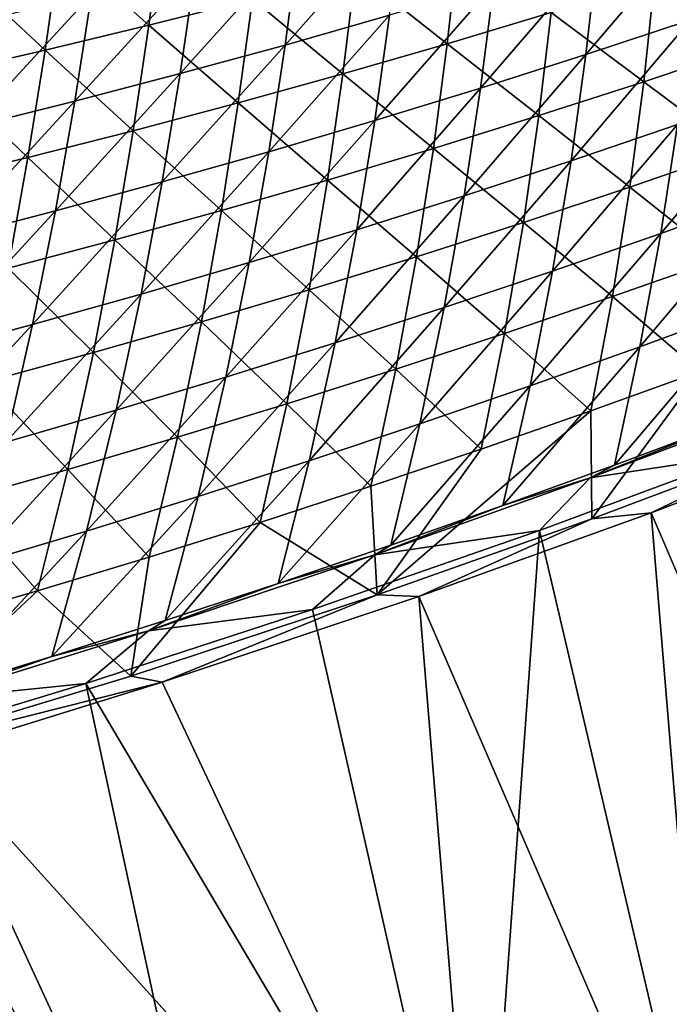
# Model space of a CAD drawing. Header units: metres. Extents: x 0 to 1400, y -1400 to 0.
# Tile 70 of 256: x 714 to 758, y -1314 to -1247. Entities that reach past the tile are written whole.
import ezdxf

# ---------------------------------------------------------------- set-up
doc = ezdxf.new("R2010")
doc.units = ezdxf.units.M

msp = doc.modelspace()

# ---------------------------------------------------------------- linework, layer by layer
at = {"layer": 'None'}
for points in [[(722.574402, -1247.642944, -198.586044), (716.547791, -1242.271973, -226.429535), (723.500549, -1240.661987, -226.460907)], [(729.603333, -1245.851929, -198.615891), (722.574402, -1247.642944, -198.586044), (723.500549, -1240.661987, -226.460907)], [(739.752991, -1240.043823, -197.974976), (731.813965, -1248.996826, -170.106659), (738.915344, -1246.973145, -170.144547)], [(731.813965, -1248.996826, -170.106659), (739.752991, -1240.043823, -197.974976), (732.750793, -1241.964722, -197.934555)], [(752.239075, -1249.64856, -142.450073), (760.066895, -1240.441406, -170.257416), (753.04248, -1242.69458, -170.219925)], [(752.239075, -1249.64856, -142.450073), (759.362671, -1247.292847, -142.483948), (760.066895, -1240.441406, -170.257416)], [(732.750793, -1241.964722, -197.934555), (725.726013, -1243.807373, -197.894028), (724.688416, -1250.942261, -170.06868)], [(724.688416, -1250.942261, -170.06868), (731.813965, -1248.996826, -170.106659), (732.750793, -1241.964722, -197.934555)], [(715.522827, -1249.354736, -198.556259), (709.574585, -1243.802124, -226.398224), (716.547791, -1242.271973, -226.429535)], [(722.574402, -1247.642944, -198.586044), (715.522827, -1249.354736, -198.556259), (716.547791, -1242.271973, -226.429535)], [(742.825073, -1248.913818, -170.856873), (736.60907, -1243.982422, -198.645782), (743.591003, -1242.035278, -198.67569)], [(749.878601, -1246.787842, -170.884293), (742.825073, -1248.913818, -170.856873), (743.591003, -1242.035278, -198.67569)], [(756.905762, -1244.585693, -170.911713), (763.905945, -1242.308228, -170.939148), (763.268799, -1249.11145, -143.177216)], [(753.04248, -1242.69458, -170.219925), (745.99176, -1244.87207, -170.182297), (745.087708, -1251.928467, -142.416061)], [(745.087708, -1251.928467, -142.416061), (752.239075, -1249.64856, -142.450073), (753.04248, -1242.69458, -170.219925)], [(715.522827, -1249.354736, -198.556259), (708.449097, -1250.986572, -198.52652), (709.574585, -1243.802124, -226.398224)], [(725.726013, -1243.807373, -197.894028), (717.539551, -1252.808838, -170.030609), (724.688416, -1250.942261, -170.06868)], [(717.539551, -1252.808838, -170.030609), (725.726013, -1243.807373, -197.894028), (718.679382, -1245.571289, -197.853439)], [(735.745605, -1250.962891, -170.829483), (729.603333, -1245.851929, -198.615891), (736.60907, -1243.982422, -198.645782)], [(742.825073, -1248.913818, -170.856873), (735.745605, -1250.962891, -170.829483), (736.60907, -1243.982422, -198.645782)], [(749.878601, -1246.787842, -170.884293), (756.905762, -1244.585693, -170.911713), (756.171021, -1251.490479, -143.153336)], [(756.905762, -1244.585693, -170.911713), (763.268799, -1249.11145, -143.177216), (756.171021, -1251.490479, -143.153336)], [(745.99176, -1244.87207, -170.182297), (737.909302, -1254.131836, -142.381912), (745.087708, -1251.928467, -142.416061)], [(745.99176, -1244.87207, -170.182297), (738.915344, -1246.973145, -170.144547), (737.909302, -1254.131836, -142.381912)], [(718.679382, -1245.571289, -197.853439), (711.611755, -1247.255615, -197.812775), (710.368103, -1254.595337, -169.992477)], [(710.368103, -1254.595337, -169.992477), (717.539551, -1252.808838, -170.030609), (718.679382, -1245.571289, -197.853439)], [(728.640747, -1252.934082, -170.802124), (722.574402, -1247.642944, -198.586044), (729.603333, -1245.851929, -198.615891)], [(735.745605, -1250.962891, -170.829483), (728.640747, -1252.934082, -170.802124), (729.603333, -1245.851929, -198.615891)], [(738.915344, -1246.973145, -170.144547), (730.704529, -1256.257813, -142.347626), (737.909302, -1254.131836, -142.381912)], [(738.915344, -1246.973145, -170.144547), (731.813965, -1248.996826, -170.106659), (730.704529, -1256.257813, -142.347626)], [(749.044861, -1253.794189, -143.129471), (742.825073, -1248.913818, -170.856873), (749.878601, -1246.787842, -170.884293)], [(756.171021, -1251.490479, -143.153336), (749.044861, -1253.794189, -143.129471), (749.878601, -1246.787842, -170.884293)], [(751.234558, -1256.859619, -114.749016), (758.462585, -1254.401855, -114.778221), (759.362671, -1247.292847, -142.483948)], [(751.234558, -1256.859619, -114.749016), (759.362671, -1247.292847, -142.483948), (752.239075, -1249.64856, -142.450073)], [(721.511108, -1254.82666, -170.774796), (715.522827, -1249.354736, -198.556259), (722.574402, -1247.642944, -198.586044)], [(728.640747, -1252.934082, -170.802124), (721.511108, -1254.82666, -170.774796), (722.574402, -1247.642944, -198.586044)], [(714.357178, -1256.640015, -170.747528), (708.449097, -1250.986572, -198.52652), (715.522827, -1249.354736, -198.556259)], [(721.511108, -1254.82666, -170.774796), (714.357178, -1256.640015, -170.747528), (715.522827, -1249.354736, -198.556259)], [(731.813965, -1248.996826, -170.106659), (723.474182, -1258.305298, -142.313248), (730.704529, -1256.257813, -142.347626)], [(723.474182, -1258.305298, -142.313248), (731.813965, -1248.996826, -170.106659), (724.688416, -1250.942261, -170.06868)], [(741.89093, -1256.021729, -143.105606), (735.745605, -1250.962891, -170.829483), (742.825073, -1248.913818, -170.856873)], [(749.044861, -1253.794189, -143.129471), (741.89093, -1256.021729, -143.105606), (742.825073, -1248.913818, -170.856873)], [(756.171021, -1251.490479, -143.153336), (763.268799, -1249.11145, -143.177216), (762.435974, -1256.171509, -115.484314)], [(743.977539, -1259.241455, -114.71965), (752.239075, -1249.64856, -142.450073), (745.087708, -1251.928467, -142.416061)], [(743.977539, -1259.241455, -114.71965), (751.234558, -1256.859619, -114.749016), (752.239075, -1249.64856, -142.450073)], [(714.357178, -1256.640015, -170.747528), (707.179504, -1258.373169, -170.720322), (708.449097, -1250.986572, -198.52652)], [(724.688416, -1250.942261, -170.06868), (717.539551, -1252.808838, -170.030609), (716.219055, -1260.27356, -142.278748)], [(716.219055, -1260.27356, -142.278748), (723.474182, -1258.305298, -142.313248), (724.688416, -1250.942261, -170.06868)], [(734.709656, -1258.171997, -143.081757), (728.640747, -1252.934082, -170.802124), (735.745605, -1250.962891, -170.829483)], [(741.89093, -1256.021729, -143.105606), (734.709656, -1258.171997, -143.081757), (735.745605, -1250.962891, -170.829483)], [(745.087708, -1251.928467, -142.416061), (737.909302, -1254.131836, -142.381912), (736.692261, -1261.546387, -114.690147)], [(736.692261, -1261.546387, -114.690147), (743.977539, -1259.241455, -114.71965), (745.087708, -1251.928467, -142.416061)], [(755.235413, -1258.651855, -115.465034), (749.044861, -1253.794189, -143.129471), (756.171021, -1251.490479, -143.153336)], [(762.435974, -1256.171509, -115.484314), (755.235413, -1258.651855, -115.465034), (756.171021, -1251.490479, -143.153336)], [(764.632874, -1259.16333, -87.15963), (765.661072, -1251.869263, -114.807259), (757.325256, -1261.797729, -87.135895)], [(765.661072, -1251.869263, -114.807259), (758.462585, -1254.401855, -114.778221), (757.325256, -1261.797729, -87.135895)], [(717.539551, -1252.808838, -170.030609), (708.940002, -1262.161621, -142.244186), (716.219055, -1260.27356, -142.278748)], [(708.940002, -1262.161621, -142.244186), (717.539551, -1252.808838, -170.030609), (710.368103, -1254.595337, -169.992477)], [(727.501587, -1260.244385, -143.057938), (721.511108, -1254.82666, -170.774796), (728.640747, -1252.934082, -170.802124)], [(734.709656, -1258.171997, -143.081757), (727.501587, -1260.244385, -143.057938), (728.640747, -1252.934082, -170.802124)], [(748.005188, -1261.056519, -115.445755), (741.89093, -1256.021729, -143.105606), (749.044861, -1253.794189, -143.129471)], [(755.235413, -1258.651855, -115.465034), (748.005188, -1261.056519, -115.445755), (749.044861, -1253.794189, -143.129471)], [(737.909302, -1254.131836, -142.381912), (729.379333, -1263.773682, -114.6605), (736.692261, -1261.546387, -114.690147)], [(737.909302, -1254.131836, -142.381912), (730.704529, -1256.257813, -142.347626), (729.379333, -1263.773682, -114.6605)], [(757.325256, -1261.797729, -87.135895), (758.462585, -1254.401855, -114.778221), (749.986938, -1264.356812, -87.112)], [(758.462585, -1254.401855, -114.778221), (751.234558, -1256.859619, -114.749016), (749.986938, -1264.356812, -87.112)], [(720.267212, -1262.237915, -143.034164), (714.357178, -1256.640015, -170.747528), (721.511108, -1254.82666, -170.774796)], [(727.501587, -1260.244385, -143.057938), (720.267212, -1262.237915, -143.034164), (721.511108, -1254.82666, -170.774796)], [(740.745911, -1263.384766, -115.426476), (734.709656, -1258.171997, -143.081757), (741.89093, -1256.021729, -143.105606)], [(748.005188, -1261.056519, -115.445755), (740.745911, -1263.384766, -115.426476), (741.89093, -1256.021729, -143.105606)], [(713.007141, -1264.151855, -143.010422), (707.179504, -1258.373169, -170.720322), (714.357178, -1256.640015, -170.747528)], [(720.267212, -1262.237915, -143.034164), (713.007141, -1264.151855, -143.010422), (714.357178, -1256.640015, -170.747528)], [(730.704529, -1256.257813, -142.347626), (722.039673, -1265.922241, -114.63073), (729.379333, -1263.773682, -114.6605)], [(730.704529, -1256.257813, -142.347626), (723.474182, -1258.305298, -142.313248), (722.039673, -1265.922241, -114.63073)], [(761.364929, -1263.517578, -87.857254), (755.235413, -1258.651855, -115.465034), (762.435974, -1256.171509, -115.484314)], [(749.986938, -1264.356812, -87.112), (751.234558, -1256.859619, -114.749016), (742.618652, -1266.839722, -87.087944)], [(751.234558, -1256.859619, -114.749016), (743.977539, -1259.241455, -114.71965), (742.618652, -1266.839722, -87.087944)], [(723.474182, -1258.305298, -142.313248), (714.674011, -1267.991089, -114.600845), (722.039673, -1265.922241, -114.63073)], [(714.674011, -1267.991089, -114.600845), (723.474182, -1258.305298, -142.313248), (716.219055, -1260.27356, -142.278748)], [(733.458069, -1265.635742, -115.407219), (727.501587, -1260.244385, -143.057938), (734.709656, -1258.171997, -143.081757)], [(740.745911, -1263.384766, -115.426476), (733.458069, -1265.635742, -115.407219), (734.709656, -1258.171997, -143.081757)], [(754.055542, -1266.098633, -87.843292), (748.005188, -1261.056519, -115.445755), (755.235413, -1258.651855, -115.465034)], [(761.364929, -1263.517578, -87.857254), (754.055542, -1266.098633, -87.843292), (755.235413, -1258.651855, -115.465034)], [(742.618652, -1266.839722, -87.087944), (743.977539, -1259.241455, -114.71965), (735.221069, -1269.245361, -87.063751)], [(743.977539, -1259.241455, -114.71965), (736.692261, -1261.546387, -114.690147), (735.221069, -1269.245361, -87.063751)], [(755.909912, -1269.506104, -59.561993), (763.333374, -1266.77063, -59.579758), (764.632874, -1259.16333, -87.15963)], [(764.632874, -1259.16333, -87.15963), (757.325256, -1261.797729, -87.135895), (755.909912, -1269.506104, -59.561993)], [(716.219055, -1260.27356, -142.278748), (708.940002, -1262.161621, -142.244186), (707.283264, -1269.97937, -114.570862)], [(707.283264, -1269.97937, -114.570862), (714.674011, -1267.991089, -114.600845), (716.219055, -1260.27356, -142.278748)], [(726.142151, -1267.80835, -115.38797), (720.267212, -1262.237915, -143.034164), (727.501587, -1260.244385, -143.057938)], [(733.458069, -1265.635742, -115.407219), (726.142151, -1267.80835, -115.38797), (727.501587, -1260.244385, -143.057938)], [(746.715576, -1268.60376, -87.829346), (740.745911, -1263.384766, -115.426476), (748.005188, -1261.056519, -115.445755)], [(754.055542, -1266.098633, -87.843292), (746.715576, -1268.60376, -87.829346), (748.005188, -1261.056519, -115.445755)], [(735.221069, -1269.245361, -87.063751), (736.692261, -1261.546387, -114.690147), (727.794861, -1271.572876, -87.039421)], [(736.692261, -1261.546387, -114.690147), (729.379333, -1263.773682, -114.6605), (727.794861, -1271.572876, -87.039421)], [(748.454956, -1272.165894, -59.544083), (757.325256, -1261.797729, -87.135895), (749.986938, -1264.356812, -87.112)], [(757.325256, -1261.797729, -87.135895), (748.454956, -1272.165894, -59.544083), (755.909912, -1269.506104, -59.561993)], [(718.798706, -1269.901855, -115.368752), (713.007141, -1264.151855, -143.010422), (720.267212, -1262.237915, -143.034164)], [(726.142151, -1267.80835, -115.38797), (718.798706, -1269.901855, -115.368752), (720.267212, -1262.237915, -143.034164)], [(739.345398, -1271.032104, -87.815399), (733.458069, -1265.635742, -115.407219), (740.745911, -1263.384766, -115.426476)], [(746.715576, -1268.60376, -87.829346), (739.345398, -1271.032104, -87.815399), (740.745911, -1263.384766, -115.426476)], [(727.794861, -1271.572876, -87.039421), (729.379333, -1263.773682, -114.6605), (720.34082, -1273.821289, -87.014969)], [(729.379333, -1263.773682, -114.6605), (722.039673, -1265.922241, -114.63073), (720.34082, -1273.821289, -87.014969)], [(760.014587, -1271.17627, -60.29874), (754.055542, -1266.098633, -87.843292), (761.364929, -1263.517578, -87.857254)], [(713.007141, -1264.151855, -143.010422), (718.798706, -1269.901855, -115.368752), (711.428223, -1271.915283, -115.349564)], [(740.969238, -1274.748901, -59.526028), (749.986938, -1264.356812, -87.112), (742.618652, -1266.839722, -87.087944)], [(740.969238, -1274.748901, -59.526028), (748.454956, -1272.165894, -59.544083), (749.986938, -1264.356812, -87.112)], [(720.34082, -1273.821289, -87.014969), (722.039673, -1265.922241, -114.63073), (712.859863, -1275.98938, -86.990395)], [(722.039673, -1265.922241, -114.63073), (714.674011, -1267.991089, -114.600845), (712.859863, -1275.98938, -86.990395)], [(731.945679, -1273.382568, -87.801468), (726.142151, -1267.80835, -115.38797), (733.458069, -1265.635742, -115.407219)], [(739.345398, -1271.032104, -87.815399), (731.945679, -1273.382568, -87.801468), (733.458069, -1265.635742, -115.407219)], [(752.589905, -1273.857422, -60.290783), (746.715576, -1268.60376, -87.829346), (754.055542, -1266.098633, -87.843292)], [(760.014587, -1271.17627, -60.29874), (752.589905, -1273.857422, -60.290783), (754.055542, -1266.098633, -87.843292)], [(754.178406, -1277.543335, -32.09322), (761.724609, -1274.70813, -32.102882), (763.333374, -1266.77063, -59.579758)], [(754.178406, -1277.543335, -32.09322), (763.333374, -1266.77063, -59.579758), (755.909912, -1269.506104, -59.561993)], [(733.45343, -1277.254028, -59.507843), (740.969238, -1274.748901, -59.526028), (742.618652, -1266.839722, -87.087944)], [(733.45343, -1277.254028, -59.507843), (742.618652, -1266.839722, -87.087944), (735.221069, -1269.245361, -87.063751)], [(712.859863, -1275.98938, -86.990395), (714.674011, -1267.991089, -114.600845), (705.352783, -1278.076172, -86.965721)], [(714.674011, -1267.991089, -114.600845), (707.283264, -1269.97937, -114.570862), (705.352783, -1278.076172, -86.965721)], [(724.516846, -1275.654297, -87.78756), (718.798706, -1269.901855, -115.368752), (726.142151, -1267.80835, -115.38797)], [(731.945679, -1273.382568, -87.801468), (724.516846, -1275.654297, -87.78756), (726.142151, -1267.80835, -115.38797)], [(745.133789, -1276.462036, -60.282841), (739.345398, -1271.032104, -87.815399), (746.715576, -1268.60376, -87.829346)], [(752.589905, -1273.857422, -60.290783), (745.133789, -1276.462036, -60.282841), (746.715576, -1268.60376, -87.829346)], [(725.908264, -1279.68042, -59.489529), (733.45343, -1277.254028, -59.507843), (735.221069, -1269.245361, -87.063751)], [(735.221069, -1269.245361, -87.063751), (727.794861, -1271.572876, -87.039421), (725.908264, -1279.68042, -59.489529)], [(711.428223, -1271.915283, -115.349564), (718.798706, -1269.901855, -115.368752), (717.059509, -1277.846436, -87.773666)], [(718.798706, -1269.901855, -115.368752), (724.516846, -1275.654297, -87.78756), (717.059509, -1277.846436, -87.773666)], [(746.600159, -1280.302002, -32.083389), (754.178406, -1277.543335, -32.09322), (755.909912, -1269.506104, -59.561993)], [(755.909912, -1269.506104, -59.561993), (748.454956, -1272.165894, -59.544083), (746.600159, -1280.302002, -32.083389)], [(739.345398, -1271.032104, -87.815399), (737.64679, -1278.989258, -60.274918), (731.945679, -1273.382568, -87.801468)], [(737.64679, -1278.989258, -60.274918), (739.345398, -1271.032104, -87.815399), (745.133789, -1276.462036, -60.282841)], [(752.647827, -1281.200073, -32.845341), (752.589905, -1273.857422, -60.290783), (760.014587, -1271.17627, -60.29874)], [(766.919495, -1275.825073, -32.845306), (752.647827, -1281.200073, -32.845341), (760.014587, -1271.17627, -60.29874)], [(711.428223, -1271.915283, -115.349564), (717.059509, -1277.846436, -87.773666), (709.574036, -1279.957886, -87.759811)], [(718.334534, -1282.026978, -59.4711), (727.794861, -1271.572876, -87.039421), (720.34082, -1273.821289, -87.014969)], [(727.794861, -1271.572876, -87.039421), (718.334534, -1282.026978, -59.4711), (725.908264, -1279.68042, -59.489529)], [(738.990601, -1282.983276, -32.073399), (748.454956, -1272.165894, -59.544083), (740.969238, -1274.748901, -59.526028)], [(748.454956, -1272.165894, -59.544083), (738.990601, -1282.983276, -32.073399), (746.600159, -1280.302002, -32.083389)], [(731.945679, -1273.382568, -87.801468), (730.129395, -1281.43811, -60.267025), (724.516846, -1275.654297, -87.78756)], [(737.64679, -1278.989258, -60.274918), (730.129395, -1281.43811, -60.267025), (731.945679, -1273.382568, -87.801468)], [(752.540039, -1278.420288, -30.876774), (766.368103, -1273.178833, -30.882008), (761.724609, -1274.70813, -32.102882)], [(752.540039, -1278.420288, -30.876774), (763.052185, -1276.801147, -29.620726), (766.368103, -1273.178833, -30.882008)], [(720.34082, -1273.821289, -87.014969), (712.859863, -1275.98938, -86.990395), (710.733093, -1284.29248, -59.452564)], [(710.733093, -1284.29248, -59.452564), (718.334534, -1282.026978, -59.4711), (720.34082, -1273.821289, -87.014969)], [(752.647827, -1281.200073, -32.845341), (738.075562, -1286.365112, -32.845417), (752.589905, -1273.857422, -60.290783)], [(738.075562, -1286.365112, -32.845417), (745.133789, -1276.462036, -60.282841), (752.589905, -1273.857422, -60.290783)], [(731.350464, -1285.585938, -32.063251), (740.969238, -1274.748901, -59.526028), (733.45343, -1277.254028, -59.507843)], [(731.350464, -1285.585938, -32.063251), (738.990601, -1282.983276, -32.073399), (740.969238, -1274.748901, -59.526028)], [(752.540039, -1278.420288, -30.876774), (761.724609, -1274.70813, -32.102882), (754.178406, -1277.543335, -32.09322)], [(756.669495, -1280.799927, -32.208546), (771.762085, -1275.021851, -32.202759), (776.693176, -1327.38855, -3)], [(771.762085, -1275.021851, -32.202759), (756.669495, -1280.799927, -32.208546), (766.919495, -1275.825073, -32.845306)], [(717.059509, -1277.846436, -87.773666), (724.516846, -1275.654297, -87.78756), (722.582092, -1283.807617, -60.259163)], [(724.516846, -1275.654297, -87.78756), (730.129395, -1281.43811, -60.267025), (722.582092, -1283.807617, -60.259163)], [(766.919495, -1275.825073, -32.845306), (756.669495, -1280.799927, -32.208546), (752.647827, -1281.200073, -32.845341)], [(738.075562, -1286.365112, -32.845417), (737.64679, -1278.989258, -60.274918), (745.133789, -1276.462036, -60.282841)], [(763.052185, -1276.801147, -29.620726), (749.098206, -1281.982178, -29.62615), (760.857239, -1332.321289)], [(749.098206, -1281.982178, -29.62615), (763.052185, -1276.801147, -29.620726), (752.540039, -1278.420288, -30.876774)], [(723.680481, -1288.108887, -32.052952), (731.350464, -1285.585938, -32.063251), (733.45343, -1277.254028, -59.507843)], [(723.680481, -1288.108887, -32.052952), (733.45343, -1277.254028, -59.507843), (725.908264, -1279.68042, -59.489529)], [(709.574036, -1279.957886, -87.759811), (717.059509, -1277.846436, -87.773666), (715.005554, -1286.096802, -60.251335)], [(717.059509, -1277.846436, -87.773666), (722.582092, -1283.807617, -60.259163), (715.005554, -1286.096802, -60.251335)], [(746.600159, -1280.302002, -32.083389), (752.540039, -1278.420288, -30.876774), (754.178406, -1277.543335, -32.09322)], [(737.918457, -1283.647827, -30.871136), (752.540039, -1278.420288, -30.876774), (746.600159, -1280.302002, -32.083389)], [(737.918457, -1283.647827, -30.871136), (749.098206, -1281.982178, -29.62615), (752.540039, -1278.420288, -30.876774)], [(730.129395, -1281.43811, -60.267025), (737.64679, -1278.989258, -60.274918), (738.075562, -1286.365112, -32.845417)], [(715.005554, -1286.096802, -60.251335), (707.400146, -1288.304443, -60.243546), (709.574036, -1279.957886, -87.759811)], [(715.981567, -1290.551147, -32.0425), (723.680481, -1288.108887, -32.052952), (725.908264, -1279.68042, -59.489529)], [(725.908264, -1279.68042, -59.489529), (718.334534, -1282.026978, -59.4711), (715.981567, -1290.551147, -32.0425)], [(738.990601, -1282.983276, -32.073399), (737.918457, -1283.647827, -30.871136), (746.600159, -1280.302002, -32.083389)], [(740.908508, -1286.466675, -32.214733), (756.669495, -1280.799927, -32.208546), (760.992615, -1333.094238, -3)], [(756.669495, -1280.799927, -32.208546), (740.908508, -1286.466675, -32.214733), (752.647827, -1281.200073, -32.845341)], [(760.992615, -1333.094238, -3), (756.669495, -1280.799927, -32.208546), (776.693176, -1327.38855, -3)], [(722.582092, -1283.807617, -60.259163), (730.129395, -1281.43811, -60.267025), (721.336609, -1291.897705, -32.845512)], [(721.336609, -1291.897705, -32.845512), (730.129395, -1281.43811, -60.267025), (738.075562, -1286.365112, -32.845417)], [(752.647827, -1281.200073, -32.845341), (740.908508, -1286.466675, -32.214733), (738.075562, -1286.365112, -32.845417)], [(708.254517, -1292.911377, -32.031902), (718.334534, -1282.026978, -59.4711), (710.733093, -1284.29248, -59.452564)], [(718.334534, -1282.026978, -59.4711), (708.254517, -1292.911377, -32.031902), (715.981567, -1290.551147, -32.0425)], [(749.098206, -1281.982178, -29.62615), (733.688293, -1287.363159, -29.632275), (745.063843, -1337.706055)], [(733.688293, -1287.363159, -29.632275), (749.098206, -1281.982178, -29.62615), (737.918457, -1283.647827, -30.871136)], [(749.098206, -1281.982178, -29.62615), (745.063843, -1337.706055), (760.857239, -1332.321289)], [(737.918457, -1283.647827, -30.871136), (738.990601, -1282.983276, -32.073399), (731.350464, -1285.585938, -32.063251)], [(715.005554, -1286.096802, -60.251335), (722.582092, -1283.807617, -60.259163), (721.336609, -1291.897705, -32.845512)], [(722.538025, -1288.801392, -30.865099), (737.918457, -1283.647827, -30.871136), (731.350464, -1285.585938, -32.063251)], [(722.538025, -1288.801392, -30.865099), (733.688293, -1287.363159, -29.632275), (737.918457, -1283.647827, -30.871136)], [(721.336609, -1291.897705, -32.845512), (702.826721, -1297.519653, -32.845623), (715.005554, -1286.096802, -60.251335)], [(702.826721, -1297.519653, -32.845623), (707.400146, -1288.304443, -60.243546), (715.005554, -1286.096802, -60.251335)], [(722.538025, -1288.801392, -30.865099), (731.350464, -1285.585938, -32.063251), (723.680481, -1288.108887, -32.052952)], [(738.075562, -1286.365112, -32.845417), (723.48291, -1292.300171, -32.221741), (721.336609, -1291.897705, -32.845512)], [(740.908508, -1286.466675, -32.214733), (723.48291, -1292.300171, -32.221741), (738.075562, -1286.365112, -32.845417)], [(723.48291, -1292.300171, -32.221741), (740.908508, -1286.466675, -32.214733), (745.180298, -1338.482666, -3)], [(745.180298, -1338.482666, -3), (740.908508, -1286.466675, -32.214733), (760.992615, -1333.094238, -3)], [(733.688293, -1287.363159, -29.632275), (718.281311, -1292.389771, -29.638535), (745.063843, -1337.706055)], [(718.281311, -1292.389771, -29.638535), (733.688293, -1287.363159, -29.632275), (722.538025, -1288.801392, -30.865099)], [(715.981567, -1290.551147, -32.0425), (722.538025, -1288.801392, -30.865099), (723.680481, -1288.108887, -32.052952)], [(707.579651, -1293.477051, -30.859127), (722.538025, -1288.801392, -30.865099), (715.981567, -1290.551147, -32.0425)], [(707.579651, -1293.477051, -30.859127), (718.281311, -1292.389771, -29.638535), (722.538025, -1288.801392, -30.865099)], [(708.254517, -1292.911377, -32.031902), (707.579651, -1293.477051, -30.859127), (715.981567, -1290.551147, -32.0425)], [(723.48291, -1292.300171, -32.221741), (702.826721, -1297.519653, -32.845623), (721.336609, -1291.897705, -32.845512)], [(723.48291, -1292.300171, -32.221741), (707.865295, -1297.147217, -32.228165), (702.826721, -1297.519653, -32.845623)], [(718.281311, -1292.389771, -29.638535), (703.417786, -1296.906738, -29.644695), (729.163757, -1342.767334)], [(703.417786, -1296.906738, -29.644695), (718.281311, -1292.389771, -29.638535), (707.579651, -1293.477051, -30.859127)], [(707.865295, -1297.147217, -32.228165), (723.48291, -1292.300171, -32.221741), (745.180298, -1338.482666, -3)], [(745.063843, -1337.706055), (718.281311, -1292.389771, -29.638535), (729.163757, -1342.767334)], [(729.261353, -1343.546997, -3), (692.042908, -1301.690674, -32.234798), (707.865295, -1297.147217, -32.228165)], [(729.163757, -1342.767334), (703.417786, -1296.906738, -29.644695), (713.162231, -1347.497803)], [(745.180298, -1338.482666, -3), (729.261353, -1343.546997, -3), (707.865295, -1297.147217, -32.228165)], [(729.261353, -1343.546997, -3), (713.240723, -1348.280151, -3), (692.042908, -1301.690674, -32.234798)]]:
    msp.add_3dface(points, dxfattribs=at)
at = {"layer": 'None0'}
for points in [[(781.702271, -1150.81958, -541.977783), (785.378174, -1170.478882, -541.977783), (120.453018, -1274.459961, -541.977783)], [(781.702271, -1150.81958, -521.977783), (781.702271, -1150.81958, -541.977783), (120.453018, -1274.459961, -521.977783)], [(781.702271, -1150.81958, -541.977783), (120.453018, -1274.459961, -541.977783), (120.453018, -1274.459961, -521.977783)], [(120.453018, -1274.459961, -521.977783), (785.378174, -1170.478882, -521.977783), (781.702271, -1150.81958, -521.977783)], [(785.378174, -1170.478882, -541.977783), (124.129768, -1294.119019, -541.977783), (120.453018, -1274.459961, -541.977783)], [(124.129768, -1294.119019, -521.977783), (785.378174, -1170.478882, -521.977783), (120.453018, -1274.459961, -521.977783)], [(124.129768, -1294.119019, -521.977783), (124.129768, -1294.119019, -541.977783), (785.378174, -1170.478882, -521.977783)], [(124.129768, -1294.119019, -541.977783), (785.378174, -1170.478882, -541.977783), (785.378174, -1170.478882, -521.977783)]]:
    msp.add_3dface(points, dxfattribs=at)

doc.saveas('drawing.dxf')
